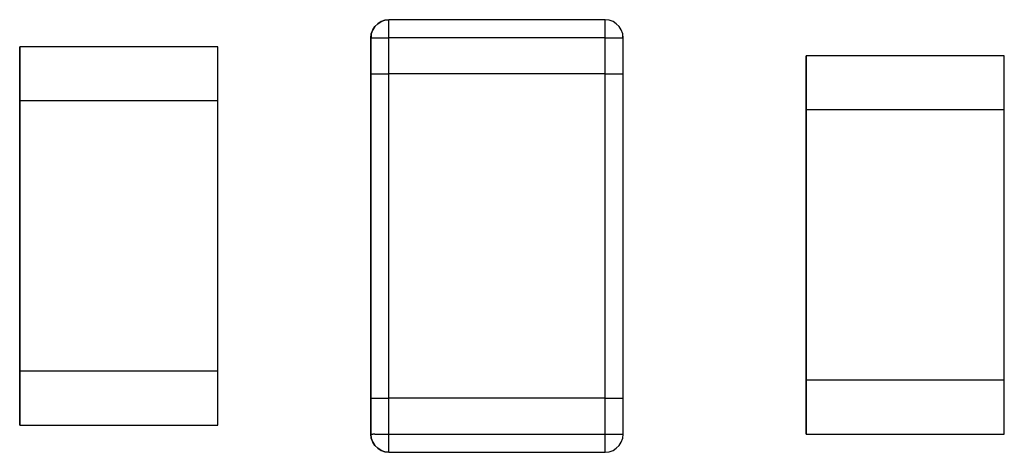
# Model space of a CAD drawing. Header units: inches. Extents: x 0 to 474, y -297 to 0.
# Tile 204 of 256: x 206.88 to 209.61, y -140.17 to -138.97. Entities that reach past the tile are written whole.
import ezdxf

# ---------------------------------------------------------------- set-up
doc = ezdxf.new("R2010")
doc.units = ezdxf.units.IN
doc.header["$MEASUREMENT"] = 0

msp = doc.modelspace()

# ---------------------------------------------------------------- linework, layer by layer
at = {"color": 7, "true_color": 0xffffff}
for p, q in [((207.8783, -138.9708), (207.8693, -138.9768)), ((207.8693, -138.9768), (207.8783, -138.9708)), ((207.8693, -138.9768), (207.8783, -138.9708)), ((207.8893, -138.9668), (207.8783, -138.9708)), ((207.8783, -138.9708), (207.8893, -138.9668)), ((207.8783, -138.9708), (207.8893, -138.9668)), ((207.9003, -138.9658), (207.8893, -138.9668)), ((207.8893, -138.9668), (207.9003, -138.9658)), ((207.8893, -138.9668), (207.9003, -138.9658)), ((208.5003, -138.9658), (207.9003, -138.9658)), ((208.5003, -138.9658), (207.9003, -138.9658)), ((208.5003, -138.9658), (207.9003, -138.9658)), ((207.9003, -138.9668), (207.9003, -138.9658)), ((207.9003, -138.9668), (207.9003, -138.9658)), ((207.9003, -138.9708), (207.9003, -138.9668)), ((207.9003, -138.9708), (207.9003, -138.9668)), ((207.9003, -138.9768), (207.9003, -138.9708)), ((207.9003, -138.9768), (207.9003, -138.9708)), ((208.5113, -138.9668), (208.5003, -138.9658)), ((208.5113, -138.9668), (208.5003, -138.9658)), ((208.5113, -138.9668), (208.5003, -138.9658)), ((208.5003, -138.9668), (208.5003, -138.9658)), ((208.5003, -138.9668), (208.5003, -138.9658)), ((208.5003, -138.9708), (208.5003, -138.9668)), ((208.5003, -138.9708), (208.5003, -138.9668)), ((208.5003, -138.9768), (208.5003, -138.9708)), ((208.5003, -138.9768), (208.5003, -138.9708)), ((208.5223, -138.9708), (208.5113, -138.9668)), ((208.5223, -138.9708), (208.5113, -138.9668)), ((208.5223, -138.9708), (208.5113, -138.9668)), ((208.5313, -138.9768), (208.5223, -138.9708)), ((208.5313, -138.9768), (208.5223, -138.9708)), ((208.5313, -138.9768), (208.5223, -138.9708)), ((207.8553, -138.9938), (207.8513, -139.0048)), ((207.8513, -139.0048), (207.8553, -138.9938)), ((207.8513, -139.0048), (207.8553, -138.9938)), ((207.8613, -138.9848), (207.8553, -138.9938)), ((207.8553, -138.9938), (207.8613, -138.9848)), ((207.8553, -138.9938), (207.8613, -138.9848)), ((207.8693, -138.9768), (207.8613, -138.9848)), ((207.8613, -138.9848), (207.8693, -138.9768)), ((207.8613, -138.9848), (207.8693, -138.9768)), ((207.9003, -138.9848), (207.9003, -138.9768)), ((207.9003, -138.9848), (207.9003, -138.9768)), ((207.9003, -138.9938), (207.9003, -138.9848)), ((207.9003, -138.9938), (207.9003, -138.9848)), ((207.9003, -139.0048), (207.9003, -138.9938)), ((207.9003, -139.0048), (207.9003, -138.9938)), ((208.5003, -138.9848), (208.5003, -138.9768)), ((208.5003, -138.9848), (208.5003, -138.9768)), ((208.5003, -138.9938), (208.5003, -138.9848)), ((208.5003, -138.9938), (208.5003, -138.9848)), ((208.5003, -139.0048), (208.5003, -138.9938)), ((208.5003, -139.0048), (208.5003, -138.9938)), ((208.5393, -138.9848), (208.5313, -138.9768)), ((208.5393, -138.9848), (208.5313, -138.9768)), ((208.5393, -138.9848), (208.5313, -138.9768)), ((208.5453, -138.9938), (208.5393, -138.9848)), ((208.5453, -138.9938), (208.5393, -138.9848)), ((208.5453, -138.9938), (208.5393, -138.9848)), ((208.5493, -139.0048), (208.5453, -138.9938)), ((208.5493, -139.0048), (208.5453, -138.9938)), ((208.5493, -139.0048), (208.5453, -138.9938)), ((207.8503, -139.0158), (207.8513, -139.0048)), ((207.8503, -139.0158), (207.8513, -139.0048)), ((207.8513, -139.0158), (207.8503, -139.0158)), ((207.8503, -139.0158), (207.8503, -139.1158)), ((207.8503, -139.1158), (207.8503, -139.0158)), ((207.8503, -139.1158), (207.8503, -139.0158)), ((207.8503, -139.0158), (207.8513, -139.0158)), ((207.8503, -139.0158), (207.8513, -139.0158)), ((207.8513, -139.0048), (207.8513, -139.0158)), ((207.8513, -139.0158), (207.8553, -139.0158)), ((207.8513, -139.0158), (207.8553, -139.0158)), ((207.8553, -139.0158), (207.8613, -139.0158)), ((207.8553, -139.0158), (207.8613, -139.0158)), ((207.8613, -139.0158), (207.8693, -139.0158)), ((207.8613, -139.0158), (207.8693, -139.0158)), ((207.8693, -139.0158), (207.8783, -139.0158)), ((207.8693, -139.0158), (207.8783, -139.0158)), ((207.8783, -139.0158), (207.8893, -139.0158)), ((207.8783, -139.0158), (207.8893, -139.0158)), ((207.8893, -139.0158), (207.9003, -139.0158)), ((207.8893, -139.0158), (207.9003, -139.0158)), ((207.9003, -139.0158), (207.9003, -139.0048)), ((207.9003, -139.0158), (207.9003, -139.0048)), ((207.9003, -139.1158), (207.9003, -139.0158)), ((208.5003, -139.0158), (207.9003, -139.0158)), ((207.9003, -139.1158), (207.9003, -139.0158)), ((208.5003, -139.0158), (207.9003, -139.0158)), ((208.5003, -139.0158), (208.5003, -139.0048)), ((208.5003, -139.0158), (208.5003, -139.0048)), ((208.5003, -139.1158), (208.5003, -139.0158)), ((208.5003, -139.0158), (208.5113, -139.0158)), ((208.5003, -139.1158), (208.5003, -139.0158)), ((208.5003, -139.0158), (208.5113, -139.0158)), ((208.5113, -139.0158), (208.5223, -139.0158)), ((208.5113, -139.0158), (208.5223, -139.0158)), ((208.5223, -139.0158), (208.5313, -139.0158)), ((208.5223, -139.0158), (208.5313, -139.0158)), ((208.5313, -139.0158), (208.5393, -139.0158)), ((208.5313, -139.0158), (208.5393, -139.0158)), ((208.5393, -139.0158), (208.5453, -139.0158)), ((208.5393, -139.0158), (208.5453, -139.0158)), ((208.5453, -139.0158), (208.5493, -139.0158)), ((208.5453, -139.0158), (208.5493, -139.0158)), ((208.5493, -139.0158), (208.5493, -139.0048)), ((208.5503, -139.0158), (208.5493, -139.0048)), ((208.5503, -139.0158), (208.5493, -139.0048)), ((208.5503, -139.0158), (208.5493, -139.0158)), ((208.5493, -139.0158), (208.5503, -139.0158)), ((208.5493, -139.0158), (208.5503, -139.0158)), ((208.5503, -139.1158), (208.5503, -139.0158)), ((208.5503, -139.1158), (208.5503, -139.0158)), ((208.5503, -139.1158), (208.5503, -139.0158)), ((207.4253, -139.0408), (206.8753, -139.0408)), ((206.8753, -139.0408), (206.8753, -139.1908)), ((206.8753, -139.1908), (206.8753, -139.0408)), ((207.4253, -139.0408), (206.8753, -139.0408)), ((207.4253, -139.1908), (207.4253, -139.0408)), ((207.4253, -139.1908), (207.4253, -139.0408)), ((209.6083, -139.0658), (209.0583, -139.0658)), ((209.0583, -139.0658), (209.0583, -139.2158)), ((209.0583, -139.2158), (209.0583, -139.0658)), ((209.6083, -139.0658), (209.0583, -139.0658)), ((209.6083, -139.2158), (209.6083, -139.0658)), ((209.6083, -139.2158), (209.6083, -139.0658)), ((207.8503, -139.1158), (207.8503, -140.0158)), ((207.8503, -139.1158), (207.8513, -139.1158)), ((207.8503, -140.0158), (207.8503, -139.1158)), ((207.8503, -139.1158), (207.8513, -139.1158)), ((207.8503, -139.1158), (207.8513, -139.1158)), ((207.8503, -140.0158), (207.8503, -139.1158)), ((207.8503, -139.1158), (207.8513, -139.1158)), ((207.8513, -139.1158), (207.8553, -139.1158)), ((207.8513, -139.1158), (207.8553, -139.1158)), ((207.8513, -139.1158), (207.8553, -139.1158)), ((207.8513, -139.1158), (207.8553, -139.1158)), ((207.8553, -139.1158), (207.8613, -139.1158)), ((207.8553, -139.1158), (207.8613, -139.1158)), ((207.8553, -139.1158), (207.8613, -139.1158)), ((207.8553, -139.1158), (207.8613, -139.1158)), ((207.8613, -139.1158), (207.8693, -139.1158)), ((207.8613, -139.1158), (207.8693, -139.1158)), ((207.8613, -139.1158), (207.8693, -139.1158)), ((207.8613, -139.1158), (207.8693, -139.1158)), ((207.8693, -139.1158), (207.8783, -139.1158)), ((207.8693, -139.1158), (207.8783, -139.1158)), ((207.8693, -139.1158), (207.8783, -139.1158)), ((207.8693, -139.1158), (207.8783, -139.1158)), ((207.8783, -139.1158), (207.8893, -139.1158)), ((207.8783, -139.1158), (207.8893, -139.1158)), ((207.8783, -139.1158), (207.8893, -139.1158)), ((207.8783, -139.1158), (207.8893, -139.1158)), ((207.8893, -139.1158), (207.9003, -139.1158)), ((207.8893, -139.1158), (207.9003, -139.1158)), ((207.8893, -139.1158), (207.9003, -139.1158)), ((207.8893, -139.1158), (207.9003, -139.1158)), ((208.5003, -139.1158), (207.9003, -139.1158)), ((208.5003, -139.1158), (207.9003, -139.1158)), ((208.5003, -139.1158), (207.9003, -139.1158)), ((208.5003, -139.1158), (207.9003, -139.1158)), ((207.9003, -140.0158), (207.9003, -139.1158)), ((207.9003, -140.0158), (207.9003, -139.1158)), ((208.5003, -139.1158), (208.5113, -139.1158)), ((208.5003, -139.1158), (208.5113, -139.1158)), ((208.5003, -139.1158), (208.5113, -139.1158)), ((208.5003, -139.1158), (208.5113, -139.1158)), ((208.5003, -140.0158), (208.5003, -139.1158)), ((208.5003, -140.0158), (208.5003, -139.1158)), ((208.5113, -139.1158), (208.5223, -139.1158)), ((208.5113, -139.1158), (208.5223, -139.1158)), ((208.5113, -139.1158), (208.5223, -139.1158)), ((208.5113, -139.1158), (208.5223, -139.1158)), ((208.5223, -139.1158), (208.5313, -139.1158)), ((208.5223, -139.1158), (208.5313, -139.1158)), ((208.5223, -139.1158), (208.5313, -139.1158)), ((208.5223, -139.1158), (208.5313, -139.1158)), ((208.5313, -139.1158), (208.5393, -139.1158)), ((208.5313, -139.1158), (208.5393, -139.1158)), ((208.5313, -139.1158), (208.5393, -139.1158)), ((208.5313, -139.1158), (208.5393, -139.1158)), ((208.5393, -139.1158), (208.5453, -139.1158)), ((208.5393, -139.1158), (208.5453, -139.1158)), ((208.5393, -139.1158), (208.5453, -139.1158)), ((208.5393, -139.1158), (208.5453, -139.1158)), ((208.5453, -139.1158), (208.5493, -139.1158)), ((208.5453, -139.1158), (208.5493, -139.1158)), ((208.5453, -139.1158), (208.5493, -139.1158)), ((208.5453, -139.1158), (208.5493, -139.1158)), ((208.5493, -139.1158), (208.5503, -139.1158)), ((208.5493, -139.1158), (208.5503, -139.1158)), ((208.5493, -139.1158), (208.5503, -139.1158)), ((208.5493, -139.1158), (208.5503, -139.1158)), ((208.5503, -140.0158), (208.5503, -139.1158)), ((208.5503, -140.0158), (208.5503, -139.1158)), ((208.5503, -140.0158), (208.5503, -139.1158)), ((206.8753, -139.1908), (206.8753, -139.9408)), ((206.8753, -139.9408), (206.8753, -139.1908)), ((207.4253, -139.1908), (206.8753, -139.1908)), ((206.8753, -139.9408), (206.8753, -139.1908)), ((207.4253, -139.1908), (206.8753, -139.1908)), ((207.4253, -139.9408), (207.4253, -139.1908)), ((207.4253, -139.9408), (207.4253, -139.1908)), ((207.4253, -139.9408), (207.4253, -139.1908)), ((209.0583, -139.2158), (209.0583, -139.9658)), ((209.0583, -139.9658), (209.0583, -139.2158)), ((209.6083, -139.2158), (209.0583, -139.2158)), ((209.0583, -139.9658), (209.0583, -139.2158)), ((209.6083, -139.2158), (209.0583, -139.2158)), ((209.6083, -139.9658), (209.6083, -139.2158)), ((209.6083, -139.9658), (209.6083, -139.2158)), ((209.6083, -139.9658), (209.6083, -139.2158)), ((206.8753, -139.9408), (206.8753, -140.0908)), ((206.8753, -140.0908), (206.8753, -139.9408)), ((207.4253, -139.9408), (206.8753, -139.9408)), ((207.4253, -139.9408), (206.8753, -139.9408)), ((207.4253, -140.0908), (207.4253, -139.9408)), ((207.4253, -140.0908), (207.4253, -139.9408)), ((209.0583, -139.9658), (209.0583, -140.1158)), ((209.0583, -140.1158), (209.0583, -139.9658)), ((209.6083, -139.9658), (209.0583, -139.9658)), ((209.6083, -139.9658), (209.0583, -139.9658)), ((209.6083, -140.1158), (209.6083, -139.9658)), ((209.6083, -140.1158), (209.6083, -139.9658)), ((207.8503, -140.0158), (207.8503, -140.1158)), ((207.8503, -140.0158), (207.8513, -140.0158)), ((207.8503, -140.1158), (207.8503, -140.0158)), ((207.8503, -140.0158), (207.8513, -140.0158)), ((207.8503, -140.0158), (207.8513, -140.0158)), ((207.8503, -140.1158), (207.8503, -140.0158)), ((207.8503, -140.0158), (207.8513, -140.0158)), ((207.8513, -140.0158), (207.8553, -140.0158)), ((207.8513, -140.0158), (207.8553, -140.0158)), ((207.8513, -140.0158), (207.8553, -140.0158)), ((207.8513, -140.0158), (207.8553, -140.0158)), ((207.8553, -140.0158), (207.8613, -140.0158)), ((207.8553, -140.0158), (207.8613, -140.0158)), ((207.8553, -140.0158), (207.8613, -140.0158)), ((207.8553, -140.0158), (207.8613, -140.0158)), ((207.8613, -140.0158), (207.8693, -140.0158)), ((207.8613, -140.0158), (207.8693, -140.0158)), ((207.8613, -140.0158), (207.8693, -140.0158)), ((207.8613, -140.0158), (207.8693, -140.0158)), ((207.8693, -140.0158), (207.8783, -140.0158)), ((207.8693, -140.0158), (207.8783, -140.0158)), ((207.8693, -140.0158), (207.8783, -140.0158)), ((207.8693, -140.0158), (207.8783, -140.0158)), ((207.8783, -140.0158), (207.8893, -140.0158)), ((207.8783, -140.0158), (207.8893, -140.0158)), ((207.8783, -140.0158), (207.8893, -140.0158)), ((207.8783, -140.0158), (207.8893, -140.0158)), ((207.8893, -140.0158), (207.9003, -140.0158)), ((207.8893, -140.0158), (207.9003, -140.0158)), ((207.8893, -140.0158), (207.9003, -140.0158)), ((207.8893, -140.0158), (207.9003, -140.0158)), ((208.5003, -140.0158), (207.9003, -140.0158)), ((208.5003, -140.0158), (207.9003, -140.0158)), ((208.5003, -140.0158), (207.9003, -140.0158)), ((208.5003, -140.0158), (207.9003, -140.0158)), ((207.9003, -140.1158), (207.9003, -140.0158)), ((207.9003, -140.1158), (207.9003, -140.0158)), ((208.5003, -140.0158), (208.5113, -140.0158)), ((208.5003, -140.0158), (208.5113, -140.0158)), ((208.5003, -140.0158), (208.5113, -140.0158)), ((208.5003, -140.0158), (208.5113, -140.0158)), ((208.5003, -140.1158), (208.5003, -140.0158)), ((208.5003, -140.1158), (208.5003, -140.0158)), ((208.5113, -140.0158), (208.5223, -140.0158)), ((208.5113, -140.0158), (208.5223, -140.0158)), ((208.5113, -140.0158), (208.5223, -140.0158)), ((208.5113, -140.0158), (208.5223, -140.0158)), ((208.5223, -140.0158), (208.5313, -140.0158)), ((208.5223, -140.0158), (208.5313, -140.0158)), ((208.5223, -140.0158), (208.5313, -140.0158)), ((208.5223, -140.0158), (208.5313, -140.0158)), ((208.5313, -140.0158), (208.5393, -140.0158)), ((208.5313, -140.0158), (208.5393, -140.0158)), ((208.5313, -140.0158), (208.5393, -140.0158)), ((208.5313, -140.0158), (208.5393, -140.0158)), ((208.5393, -140.0158), (208.5453, -140.0158)), ((208.5393, -140.0158), (208.5453, -140.0158)), ((208.5393, -140.0158), (208.5453, -140.0158)), ((208.5393, -140.0158), (208.5453, -140.0158)), ((208.5453, -140.0158), (208.5493, -140.0158)), ((208.5453, -140.0158), (208.5493, -140.0158)), ((208.5453, -140.0158), (208.5493, -140.0158)), ((208.5453, -140.0158), (208.5493, -140.0158)), ((208.5493, -140.0158), (208.5503, -140.0158)), ((208.5493, -140.0158), (208.5503, -140.0158)), ((208.5493, -140.0158), (208.5503, -140.0158)), ((208.5493, -140.0158), (208.5503, -140.0158)), ((208.5503, -140.1158), (208.5503, -140.0158)), ((208.5503, -140.1158), (208.5503, -140.0158)), ((208.5503, -140.1158), (208.5503, -140.0158)), ((206.8753, -140.0908), (207.4253, -140.0908)), ((206.8753, -140.0908), (207.4253, -140.0908)), ((207.8503, -140.1158), (207.8513, -140.1268)), ((207.8513, -140.1268), (207.8503, -140.1158)), ((207.8513, -140.1268), (207.8503, -140.1158)), ((207.8503, -140.1158), (207.8513, -140.1158)), ((207.8503, -140.1158), (207.8513, -140.1158)), ((207.8513, -140.1158), (207.8553, -140.1158)), ((207.8513, -140.1158), (207.8553, -140.1158)), ((207.8613, -140.1158), (207.8553, -140.1158)), ((207.8613, -140.1158), (207.8553, -140.1158)), ((207.8613, -140.1158), (207.8693, -140.1158)), ((207.8613, -140.1158), (207.8693, -140.1158)), ((207.8693, -140.1158), (207.8783, -140.1158)), ((207.8693, -140.1158), (207.8783, -140.1158)), ((207.8783, -140.1158), (207.8893, -140.1158)), ((207.8783, -140.1158), (207.8893, -140.1158)), ((207.8893, -140.1158), (207.9003, -140.1158)), ((207.8893, -140.1158), (207.9003, -140.1158)), ((207.9003, -140.1268), (207.9003, -140.1158)), ((207.9003, -140.1158), (208.5003, -140.1158)), ((207.9003, -140.1268), (207.9003, -140.1158)), ((207.9003, -140.1158), (208.5003, -140.1158)), ((208.5003, -140.1158), (208.5113, -140.1158)), ((208.5003, -140.1268), (208.5003, -140.1158)), ((208.5003, -140.1158), (208.5113, -140.1158)), ((208.5003, -140.1268), (208.5003, -140.1158)), ((208.5113, -140.1158), (208.5223, -140.1158)), ((208.5113, -140.1158), (208.5223, -140.1158)), ((208.5223, -140.1158), (208.5313, -140.1158)), ((208.5223, -140.1158), (208.5313, -140.1158)), ((208.5313, -140.1158), (208.5393, -140.1158)), ((208.5313, -140.1158), (208.5393, -140.1158)), ((208.5393, -140.1158), (208.5453, -140.1158)), ((208.5393, -140.1158), (208.5453, -140.1158)), ((208.5453, -140.1158), (208.5493, -140.1158)), ((208.5453, -140.1158), (208.5493, -140.1158)), ((208.5493, -140.1268), (208.5503, -140.1158)), ((208.5493, -140.1268), (208.5503, -140.1158)), ((208.5493, -140.1268), (208.5503, -140.1158)), ((208.5493, -140.1158), (208.5503, -140.1158)), ((208.5493, -140.1158), (208.5503, -140.1158)), ((209.0583, -140.1158), (209.6083, -140.1158)), ((209.0583, -140.1158), (209.6083, -140.1158)), ((207.8513, -140.1268), (207.8553, -140.1378)), ((207.8553, -140.1378), (207.8513, -140.1268)), ((207.8553, -140.1378), (207.8513, -140.1268)), ((207.8553, -140.1378), (207.8613, -140.1468)), ((207.8613, -140.1468), (207.8553, -140.1378)), ((207.8613, -140.1468), (207.8553, -140.1378)), ((207.8613, -140.1468), (207.8693, -140.1548)), ((207.8693, -140.1548), (207.8613, -140.1468)), ((207.8693, -140.1548), (207.8613, -140.1468)), ((207.9003, -140.1378), (207.9003, -140.1268)), ((207.9003, -140.1378), (207.9003, -140.1268)), ((207.9003, -140.1468), (207.9003, -140.1378)), ((207.9003, -140.1468), (207.9003, -140.1378)), ((207.9003, -140.1548), (207.9003, -140.1468)), ((207.9003, -140.1548), (207.9003, -140.1468)), ((208.5003, -140.1378), (208.5003, -140.1268)), ((208.5003, -140.1378), (208.5003, -140.1268)), ((208.5003, -140.1468), (208.5003, -140.1378)), ((208.5003, -140.1468), (208.5003, -140.1378)), ((208.5003, -140.1548), (208.5003, -140.1468)), ((208.5003, -140.1548), (208.5003, -140.1468)), ((208.5313, -140.1548), (208.5393, -140.1468)), ((208.5313, -140.1548), (208.5393, -140.1468)), ((208.5313, -140.1548), (208.5393, -140.1468)), ((208.5393, -140.1468), (208.5453, -140.1378)), ((208.5393, -140.1468), (208.5453, -140.1378)), ((208.5393, -140.1468), (208.5453, -140.1378)), ((208.5453, -140.1378), (208.5493, -140.1268)), ((208.5453, -140.1378), (208.5493, -140.1268)), ((208.5453, -140.1378), (208.5493, -140.1268)), ((207.8693, -140.1548), (207.8783, -140.1608)), ((207.8783, -140.1608), (207.8693, -140.1548)), ((207.8783, -140.1608), (207.8693, -140.1548)), ((207.8783, -140.1608), (207.8893, -140.1648)), ((207.8893, -140.1648), (207.8783, -140.1608)), ((207.8893, -140.1648), (207.8783, -140.1608)), ((207.8893, -140.1648), (207.9003, -140.1658)), ((207.9003, -140.1658), (207.8893, -140.1648)), ((207.9003, -140.1658), (207.8893, -140.1648)), ((207.9003, -140.1608), (207.9003, -140.1548)), ((207.9003, -140.1608), (207.9003, -140.1548)), ((207.9003, -140.1648), (207.9003, -140.1608)), ((207.9003, -140.1648), (207.9003, -140.1608)), ((207.9003, -140.1658), (207.9003, -140.1648)), ((207.9003, -140.1658), (207.9003, -140.1648)), ((207.9003, -140.1658), (208.5003, -140.1658)), ((207.9003, -140.1658), (208.5003, -140.1658)), ((207.9003, -140.1658), (208.5003, -140.1658)), ((208.5003, -140.1608), (208.5003, -140.1548)), ((208.5003, -140.1608), (208.5003, -140.1548)), ((208.5003, -140.1648), (208.5003, -140.1608)), ((208.5003, -140.1648), (208.5003, -140.1608)), ((208.5003, -140.1658), (208.5113, -140.1648)), ((208.5003, -140.1658), (208.5113, -140.1648)), ((208.5003, -140.1658), (208.5113, -140.1648)), ((208.5003, -140.1658), (208.5003, -140.1648)), ((208.5003, -140.1658), (208.5003, -140.1648)), ((208.5113, -140.1648), (208.5223, -140.1608)), ((208.5113, -140.1648), (208.5223, -140.1608)), ((208.5113, -140.1648), (208.5223, -140.1608)), ((208.5223, -140.1608), (208.5313, -140.1548)), ((208.5223, -140.1608), (208.5313, -140.1548)), ((208.5223, -140.1608), (208.5313, -140.1548))]:
    msp.add_line(p, q, dxfattribs=at)
at = {"color": 18, "true_color": 0x000000}
for p, q in [((207.8783, -138.9708), (207.8693, -138.9768)), ((207.8693, -138.9768), (207.8783, -138.9708)), ((207.8693, -138.9768), (207.8783, -138.9708)), ((207.8893, -138.9668), (207.8783, -138.9708)), ((207.8783, -138.9708), (207.8893, -138.9668)), ((207.8783, -138.9708), (207.8893, -138.9668)), ((207.9003, -138.9658), (207.8893, -138.9668)), ((207.8893, -138.9668), (207.9003, -138.9658)), ((207.8893, -138.9668), (207.9003, -138.9658)), ((208.5003, -138.9658), (207.9003, -138.9658)), ((208.5003, -138.9658), (207.9003, -138.9658)), ((208.5003, -138.9658), (207.9003, -138.9658)), ((207.9003, -138.9668), (207.9003, -138.9658)), ((207.9003, -138.9668), (207.9003, -138.9658)), ((207.9003, -138.9708), (207.9003, -138.9668)), ((207.9003, -138.9708), (207.9003, -138.9668)), ((207.9003, -138.9768), (207.9003, -138.9708)), ((207.9003, -138.9768), (207.9003, -138.9708)), ((208.5113, -138.9668), (208.5003, -138.9658)), ((208.5113, -138.9668), (208.5003, -138.9658)), ((208.5113, -138.9668), (208.5003, -138.9658)), ((208.5003, -138.9668), (208.5003, -138.9658)), ((208.5003, -138.9668), (208.5003, -138.9658)), ((208.5003, -138.9708), (208.5003, -138.9668)), ((208.5003, -138.9708), (208.5003, -138.9668)), ((208.5003, -138.9768), (208.5003, -138.9708)), ((208.5003, -138.9768), (208.5003, -138.9708)), ((208.5223, -138.9708), (208.5113, -138.9668)), ((208.5223, -138.9708), (208.5113, -138.9668)), ((208.5223, -138.9708), (208.5113, -138.9668)), ((208.5313, -138.9768), (208.5223, -138.9708)), ((208.5313, -138.9768), (208.5223, -138.9708)), ((208.5313, -138.9768), (208.5223, -138.9708)), ((207.8553, -138.9938), (207.8513, -139.0048)), ((207.8513, -139.0048), (207.8553, -138.9938)), ((207.8513, -139.0048), (207.8553, -138.9938)), ((207.8613, -138.9848), (207.8553, -138.9938)), ((207.8553, -138.9938), (207.8613, -138.9848)), ((207.8553, -138.9938), (207.8613, -138.9848)), ((207.8693, -138.9768), (207.8613, -138.9848)), ((207.8613, -138.9848), (207.8693, -138.9768)), ((207.8613, -138.9848), (207.8693, -138.9768)), ((207.9003, -138.9848), (207.9003, -138.9768)), ((207.9003, -138.9848), (207.9003, -138.9768)), ((207.9003, -138.9938), (207.9003, -138.9848)), ((207.9003, -138.9938), (207.9003, -138.9848)), ((207.9003, -139.0048), (207.9003, -138.9938)), ((207.9003, -139.0048), (207.9003, -138.9938)), ((208.5003, -138.9848), (208.5003, -138.9768)), ((208.5003, -138.9848), (208.5003, -138.9768)), ((208.5003, -138.9938), (208.5003, -138.9848)), ((208.5003, -138.9938), (208.5003, -138.9848)), ((208.5003, -139.0048), (208.5003, -138.9938)), ((208.5003, -139.0048), (208.5003, -138.9938)), ((208.5393, -138.9848), (208.5313, -138.9768)), ((208.5393, -138.9848), (208.5313, -138.9768)), ((208.5393, -138.9848), (208.5313, -138.9768)), ((208.5453, -138.9938), (208.5393, -138.9848)), ((208.5453, -138.9938), (208.5393, -138.9848)), ((208.5453, -138.9938), (208.5393, -138.9848)), ((208.5493, -139.0048), (208.5453, -138.9938)), ((208.5493, -139.0048), (208.5453, -138.9938)), ((208.5493, -139.0048), (208.5453, -138.9938)), ((207.8503, -139.0158), (207.8513, -139.0048)), ((207.8503, -139.0158), (207.8513, -139.0048)), ((207.8513, -139.0158), (207.8503, -139.0158)), ((207.8503, -139.0158), (207.8503, -139.1158)), ((207.8503, -139.1158), (207.8503, -139.0158)), ((207.8503, -139.1158), (207.8503, -139.0158)), ((207.8503, -139.0158), (207.8513, -139.0158)), ((207.8503, -139.0158), (207.8513, -139.0158)), ((207.8513, -139.0048), (207.8513, -139.0158)), ((207.8513, -139.0158), (207.8553, -139.0158)), ((207.8513, -139.0158), (207.8553, -139.0158)), ((207.8553, -139.0158), (207.8613, -139.0158)), ((207.8553, -139.0158), (207.8613, -139.0158)), ((207.8613, -139.0158), (207.8693, -139.0158)), ((207.8613, -139.0158), (207.8693, -139.0158)), ((207.8693, -139.0158), (207.8783, -139.0158)), ((207.8693, -139.0158), (207.8783, -139.0158)), ((207.8783, -139.0158), (207.8893, -139.0158)), ((207.8783, -139.0158), (207.8893, -139.0158)), ((207.8893, -139.0158), (207.9003, -139.0158)), ((207.8893, -139.0158), (207.9003, -139.0158)), ((207.9003, -139.0158), (207.9003, -139.0048)), ((207.9003, -139.0158), (207.9003, -139.0048)), ((207.9003, -139.1158), (207.9003, -139.0158)), ((208.5003, -139.0158), (207.9003, -139.0158)), ((207.9003, -139.1158), (207.9003, -139.0158)), ((208.5003, -139.0158), (207.9003, -139.0158)), ((208.5003, -139.0158), (208.5003, -139.0048)), ((208.5003, -139.0158), (208.5003, -139.0048)), ((208.5003, -139.1158), (208.5003, -139.0158)), ((208.5003, -139.0158), (208.5113, -139.0158)), ((208.5003, -139.1158), (208.5003, -139.0158)), ((208.5003, -139.0158), (208.5113, -139.0158)), ((208.5113, -139.0158), (208.5223, -139.0158)), ((208.5113, -139.0158), (208.5223, -139.0158)), ((208.5223, -139.0158), (208.5313, -139.0158)), ((208.5223, -139.0158), (208.5313, -139.0158)), ((208.5313, -139.0158), (208.5393, -139.0158)), ((208.5313, -139.0158), (208.5393, -139.0158)), ((208.5393, -139.0158), (208.5453, -139.0158)), ((208.5393, -139.0158), (208.5453, -139.0158)), ((208.5453, -139.0158), (208.5493, -139.0158)), ((208.5453, -139.0158), (208.5493, -139.0158)), ((208.5493, -139.0158), (208.5493, -139.0048)), ((208.5503, -139.0158), (208.5493, -139.0048)), ((208.5503, -139.0158), (208.5493, -139.0048)), ((208.5503, -139.0158), (208.5493, -139.0158)), ((208.5493, -139.0158), (208.5503, -139.0158)), ((208.5493, -139.0158), (208.5503, -139.0158)), ((208.5503, -139.1158), (208.5503, -139.0158)), ((208.5503, -139.1158), (208.5503, -139.0158)), ((208.5503, -139.1158), (208.5503, -139.0158)), ((207.4253, -139.0408), (206.8753, -139.0408)), ((206.8753, -139.0408), (206.8753, -139.1908)), ((206.8753, -139.1908), (206.8753, -139.0408)), ((207.4253, -139.0408), (206.8753, -139.0408)), ((207.4253, -139.1908), (207.4253, -139.0408)), ((207.4253, -139.1908), (207.4253, -139.0408)), ((209.6083, -139.0658), (209.0583, -139.0658)), ((209.0583, -139.0658), (209.0583, -139.2158)), ((209.0583, -139.2158), (209.0583, -139.0658)), ((209.6083, -139.0658), (209.0583, -139.0658)), ((209.6083, -139.2158), (209.6083, -139.0658)), ((209.6083, -139.2158), (209.6083, -139.0658)), ((207.8503, -139.1158), (207.8503, -140.0158)), ((207.8503, -139.1158), (207.8513, -139.1158)), ((207.8503, -140.0158), (207.8503, -139.1158)), ((207.8503, -139.1158), (207.8513, -139.1158)), ((207.8503, -139.1158), (207.8513, -139.1158)), ((207.8503, -140.0158), (207.8503, -139.1158)), ((207.8503, -139.1158), (207.8513, -139.1158)), ((207.8513, -139.1158), (207.8553, -139.1158)), ((207.8513, -139.1158), (207.8553, -139.1158)), ((207.8513, -139.1158), (207.8553, -139.1158)), ((207.8513, -139.1158), (207.8553, -139.1158)), ((207.8553, -139.1158), (207.8613, -139.1158)), ((207.8553, -139.1158), (207.8613, -139.1158)), ((207.8553, -139.1158), (207.8613, -139.1158)), ((207.8553, -139.1158), (207.8613, -139.1158)), ((207.8613, -139.1158), (207.8693, -139.1158)), ((207.8613, -139.1158), (207.8693, -139.1158)), ((207.8613, -139.1158), (207.8693, -139.1158)), ((207.8613, -139.1158), (207.8693, -139.1158)), ((207.8693, -139.1158), (207.8783, -139.1158)), ((207.8693, -139.1158), (207.8783, -139.1158)), ((207.8693, -139.1158), (207.8783, -139.1158)), ((207.8693, -139.1158), (207.8783, -139.1158)), ((207.8783, -139.1158), (207.8893, -139.1158)), ((207.8783, -139.1158), (207.8893, -139.1158)), ((207.8783, -139.1158), (207.8893, -139.1158)), ((207.8783, -139.1158), (207.8893, -139.1158)), ((207.8893, -139.1158), (207.9003, -139.1158)), ((207.8893, -139.1158), (207.9003, -139.1158)), ((207.8893, -139.1158), (207.9003, -139.1158)), ((207.8893, -139.1158), (207.9003, -139.1158)), ((208.5003, -139.1158), (207.9003, -139.1158)), ((208.5003, -139.1158), (207.9003, -139.1158)), ((208.5003, -139.1158), (207.9003, -139.1158)), ((208.5003, -139.1158), (207.9003, -139.1158)), ((207.9003, -140.0158), (207.9003, -139.1158)), ((207.9003, -140.0158), (207.9003, -139.1158)), ((208.5003, -139.1158), (208.5113, -139.1158)), ((208.5003, -139.1158), (208.5113, -139.1158)), ((208.5003, -139.1158), (208.5113, -139.1158)), ((208.5003, -139.1158), (208.5113, -139.1158)), ((208.5003, -140.0158), (208.5003, -139.1158)), ((208.5003, -140.0158), (208.5003, -139.1158)), ((208.5113, -139.1158), (208.5223, -139.1158)), ((208.5113, -139.1158), (208.5223, -139.1158)), ((208.5113, -139.1158), (208.5223, -139.1158)), ((208.5113, -139.1158), (208.5223, -139.1158)), ((208.5223, -139.1158), (208.5313, -139.1158)), ((208.5223, -139.1158), (208.5313, -139.1158)), ((208.5223, -139.1158), (208.5313, -139.1158)), ((208.5223, -139.1158), (208.5313, -139.1158)), ((208.5313, -139.1158), (208.5393, -139.1158)), ((208.5313, -139.1158), (208.5393, -139.1158)), ((208.5313, -139.1158), (208.5393, -139.1158)), ((208.5313, -139.1158), (208.5393, -139.1158)), ((208.5393, -139.1158), (208.5453, -139.1158)), ((208.5393, -139.1158), (208.5453, -139.1158)), ((208.5393, -139.1158), (208.5453, -139.1158)), ((208.5393, -139.1158), (208.5453, -139.1158)), ((208.5453, -139.1158), (208.5493, -139.1158)), ((208.5453, -139.1158), (208.5493, -139.1158)), ((208.5453, -139.1158), (208.5493, -139.1158)), ((208.5453, -139.1158), (208.5493, -139.1158)), ((208.5493, -139.1158), (208.5503, -139.1158)), ((208.5493, -139.1158), (208.5503, -139.1158)), ((208.5493, -139.1158), (208.5503, -139.1158)), ((208.5493, -139.1158), (208.5503, -139.1158)), ((208.5503, -140.0158), (208.5503, -139.1158)), ((208.5503, -140.0158), (208.5503, -139.1158)), ((208.5503, -140.0158), (208.5503, -139.1158)), ((206.8753, -139.1908), (206.8753, -139.9408)), ((206.8753, -139.9408), (206.8753, -139.1908)), ((207.4253, -139.1908), (206.8753, -139.1908)), ((206.8753, -139.9408), (206.8753, -139.1908)), ((207.4253, -139.1908), (206.8753, -139.1908)), ((207.4253, -139.9408), (207.4253, -139.1908)), ((207.4253, -139.9408), (207.4253, -139.1908)), ((207.4253, -139.9408), (207.4253, -139.1908)), ((209.0583, -139.2158), (209.0583, -139.9658)), ((209.0583, -139.9658), (209.0583, -139.2158)), ((209.6083, -139.2158), (209.0583, -139.2158)), ((209.0583, -139.9658), (209.0583, -139.2158)), ((209.6083, -139.2158), (209.0583, -139.2158)), ((209.6083, -139.9658), (209.6083, -139.2158)), ((209.6083, -139.9658), (209.6083, -139.2158)), ((209.6083, -139.9658), (209.6083, -139.2158)), ((206.8753, -139.9408), (206.8753, -140.0908)), ((206.8753, -140.0908), (206.8753, -139.9408)), ((207.4253, -139.9408), (206.8753, -139.9408)), ((207.4253, -139.9408), (206.8753, -139.9408)), ((207.4253, -140.0908), (207.4253, -139.9408)), ((207.4253, -140.0908), (207.4253, -139.9408)), ((209.0583, -139.9658), (209.0583, -140.1158)), ((209.0583, -140.1158), (209.0583, -139.9658)), ((209.6083, -139.9658), (209.0583, -139.9658)), ((209.6083, -139.9658), (209.0583, -139.9658)), ((209.6083, -140.1158), (209.6083, -139.9658)), ((209.6083, -140.1158), (209.6083, -139.9658)), ((207.8503, -140.0158), (207.8503, -140.1158)), ((207.8503, -140.0158), (207.8513, -140.0158)), ((207.8503, -140.1158), (207.8503, -140.0158)), ((207.8503, -140.0158), (207.8513, -140.0158)), ((207.8503, -140.0158), (207.8513, -140.0158)), ((207.8503, -140.1158), (207.8503, -140.0158)), ((207.8503, -140.0158), (207.8513, -140.0158)), ((207.8513, -140.0158), (207.8553, -140.0158)), ((207.8513, -140.0158), (207.8553, -140.0158)), ((207.8513, -140.0158), (207.8553, -140.0158)), ((207.8513, -140.0158), (207.8553, -140.0158)), ((207.8553, -140.0158), (207.8613, -140.0158)), ((207.8553, -140.0158), (207.8613, -140.0158)), ((207.8553, -140.0158), (207.8613, -140.0158)), ((207.8553, -140.0158), (207.8613, -140.0158)), ((207.8613, -140.0158), (207.8693, -140.0158)), ((207.8613, -140.0158), (207.8693, -140.0158)), ((207.8613, -140.0158), (207.8693, -140.0158)), ((207.8613, -140.0158), (207.8693, -140.0158)), ((207.8693, -140.0158), (207.8783, -140.0158)), ((207.8693, -140.0158), (207.8783, -140.0158)), ((207.8693, -140.0158), (207.8783, -140.0158)), ((207.8693, -140.0158), (207.8783, -140.0158)), ((207.8783, -140.0158), (207.8893, -140.0158)), ((207.8783, -140.0158), (207.8893, -140.0158)), ((207.8783, -140.0158), (207.8893, -140.0158)), ((207.8783, -140.0158), (207.8893, -140.0158)), ((207.8893, -140.0158), (207.9003, -140.0158)), ((207.8893, -140.0158), (207.9003, -140.0158)), ((207.8893, -140.0158), (207.9003, -140.0158)), ((207.8893, -140.0158), (207.9003, -140.0158)), ((208.5003, -140.0158), (207.9003, -140.0158)), ((208.5003, -140.0158), (207.9003, -140.0158)), ((208.5003, -140.0158), (207.9003, -140.0158)), ((208.5003, -140.0158), (207.9003, -140.0158)), ((207.9003, -140.1158), (207.9003, -140.0158)), ((207.9003, -140.1158), (207.9003, -140.0158)), ((208.5003, -140.0158), (208.5113, -140.0158)), ((208.5003, -140.0158), (208.5113, -140.0158)), ((208.5003, -140.0158), (208.5113, -140.0158)), ((208.5003, -140.0158), (208.5113, -140.0158)), ((208.5003, -140.1158), (208.5003, -140.0158)), ((208.5003, -140.1158), (208.5003, -140.0158)), ((208.5113, -140.0158), (208.5223, -140.0158)), ((208.5113, -140.0158), (208.5223, -140.0158)), ((208.5113, -140.0158), (208.5223, -140.0158)), ((208.5113, -140.0158), (208.5223, -140.0158)), ((208.5223, -140.0158), (208.5313, -140.0158)), ((208.5223, -140.0158), (208.5313, -140.0158)), ((208.5223, -140.0158), (208.5313, -140.0158)), ((208.5223, -140.0158), (208.5313, -140.0158)), ((208.5313, -140.0158), (208.5393, -140.0158)), ((208.5313, -140.0158), (208.5393, -140.0158)), ((208.5313, -140.0158), (208.5393, -140.0158)), ((208.5313, -140.0158), (208.5393, -140.0158)), ((208.5393, -140.0158), (208.5453, -140.0158)), ((208.5393, -140.0158), (208.5453, -140.0158)), ((208.5393, -140.0158), (208.5453, -140.0158)), ((208.5393, -140.0158), (208.5453, -140.0158)), ((208.5453, -140.0158), (208.5493, -140.0158)), ((208.5453, -140.0158), (208.5493, -140.0158)), ((208.5453, -140.0158), (208.5493, -140.0158)), ((208.5453, -140.0158), (208.5493, -140.0158)), ((208.5493, -140.0158), (208.5503, -140.0158)), ((208.5493, -140.0158), (208.5503, -140.0158)), ((208.5493, -140.0158), (208.5503, -140.0158)), ((208.5493, -140.0158), (208.5503, -140.0158)), ((208.5503, -140.1158), (208.5503, -140.0158)), ((208.5503, -140.1158), (208.5503, -140.0158)), ((208.5503, -140.1158), (208.5503, -140.0158)), ((206.8753, -140.0908), (207.4253, -140.0908)), ((206.8753, -140.0908), (207.4253, -140.0908)), ((207.8503, -140.1158), (207.8513, -140.1268)), ((207.8513, -140.1268), (207.8503, -140.1158)), ((207.8513, -140.1268), (207.8503, -140.1158)), ((207.8503, -140.1158), (207.8513, -140.1158)), ((207.8503, -140.1158), (207.8513, -140.1158)), ((207.8513, -140.1158), (207.8553, -140.1158)), ((207.8513, -140.1158), (207.8553, -140.1158)), ((207.8613, -140.1158), (207.8553, -140.1158)), ((207.8613, -140.1158), (207.8553, -140.1158)), ((207.8613, -140.1158), (207.8693, -140.1158)), ((207.8613, -140.1158), (207.8693, -140.1158)), ((207.8693, -140.1158), (207.8783, -140.1158)), ((207.8693, -140.1158), (207.8783, -140.1158)), ((207.8783, -140.1158), (207.8893, -140.1158)), ((207.8783, -140.1158), (207.8893, -140.1158)), ((207.8893, -140.1158), (207.9003, -140.1158)), ((207.8893, -140.1158), (207.9003, -140.1158)), ((207.9003, -140.1268), (207.9003, -140.1158)), ((207.9003, -140.1158), (208.5003, -140.1158)), ((207.9003, -140.1268), (207.9003, -140.1158)), ((207.9003, -140.1158), (208.5003, -140.1158)), ((208.5003, -140.1158), (208.5113, -140.1158)), ((208.5003, -140.1268), (208.5003, -140.1158)), ((208.5003, -140.1158), (208.5113, -140.1158)), ((208.5003, -140.1268), (208.5003, -140.1158)), ((208.5113, -140.1158), (208.5223, -140.1158)), ((208.5113, -140.1158), (208.5223, -140.1158)), ((208.5223, -140.1158), (208.5313, -140.1158)), ((208.5223, -140.1158), (208.5313, -140.1158)), ((208.5313, -140.1158), (208.5393, -140.1158)), ((208.5313, -140.1158), (208.5393, -140.1158)), ((208.5393, -140.1158), (208.5453, -140.1158)), ((208.5393, -140.1158), (208.5453, -140.1158)), ((208.5453, -140.1158), (208.5493, -140.1158)), ((208.5453, -140.1158), (208.5493, -140.1158)), ((208.5493, -140.1268), (208.5503, -140.1158)), ((208.5493, -140.1268), (208.5503, -140.1158)), ((208.5493, -140.1268), (208.5503, -140.1158)), ((208.5493, -140.1158), (208.5503, -140.1158)), ((208.5493, -140.1158), (208.5503, -140.1158)), ((209.0583, -140.1158), (209.6083, -140.1158)), ((209.0583, -140.1158), (209.6083, -140.1158)), ((207.8513, -140.1268), (207.8553, -140.1378)), ((207.8553, -140.1378), (207.8513, -140.1268)), ((207.8553, -140.1378), (207.8513, -140.1268)), ((207.8553, -140.1378), (207.8613, -140.1468)), ((207.8613, -140.1468), (207.8553, -140.1378)), ((207.8613, -140.1468), (207.8553, -140.1378)), ((207.8613, -140.1468), (207.8693, -140.1548)), ((207.8693, -140.1548), (207.8613, -140.1468)), ((207.8693, -140.1548), (207.8613, -140.1468)), ((207.9003, -140.1378), (207.9003, -140.1268)), ((207.9003, -140.1378), (207.9003, -140.1268)), ((207.9003, -140.1468), (207.9003, -140.1378)), ((207.9003, -140.1468), (207.9003, -140.1378)), ((207.9003, -140.1548), (207.9003, -140.1468)), ((207.9003, -140.1548), (207.9003, -140.1468)), ((208.5003, -140.1378), (208.5003, -140.1268)), ((208.5003, -140.1378), (208.5003, -140.1268)), ((208.5003, -140.1468), (208.5003, -140.1378)), ((208.5003, -140.1468), (208.5003, -140.1378)), ((208.5003, -140.1548), (208.5003, -140.1468)), ((208.5003, -140.1548), (208.5003, -140.1468)), ((208.5313, -140.1548), (208.5393, -140.1468)), ((208.5313, -140.1548), (208.5393, -140.1468)), ((208.5313, -140.1548), (208.5393, -140.1468)), ((208.5393, -140.1468), (208.5453, -140.1378)), ((208.5393, -140.1468), (208.5453, -140.1378)), ((208.5393, -140.1468), (208.5453, -140.1378)), ((208.5453, -140.1378), (208.5493, -140.1268)), ((208.5453, -140.1378), (208.5493, -140.1268)), ((208.5453, -140.1378), (208.5493, -140.1268)), ((207.8693, -140.1548), (207.8783, -140.1608)), ((207.8783, -140.1608), (207.8693, -140.1548)), ((207.8783, -140.1608), (207.8693, -140.1548)), ((207.8783, -140.1608), (207.8893, -140.1648)), ((207.8893, -140.1648), (207.8783, -140.1608)), ((207.8893, -140.1648), (207.8783, -140.1608)), ((207.8893, -140.1648), (207.9003, -140.1658)), ((207.9003, -140.1658), (207.8893, -140.1648)), ((207.9003, -140.1658), (207.8893, -140.1648)), ((207.9003, -140.1608), (207.9003, -140.1548)), ((207.9003, -140.1608), (207.9003, -140.1548)), ((207.9003, -140.1648), (207.9003, -140.1608)), ((207.9003, -140.1648), (207.9003, -140.1608)), ((207.9003, -140.1658), (207.9003, -140.1648)), ((207.9003, -140.1658), (207.9003, -140.1648)), ((207.9003, -140.1658), (208.5003, -140.1658)), ((207.9003, -140.1658), (208.5003, -140.1658)), ((207.9003, -140.1658), (208.5003, -140.1658)), ((208.5003, -140.1608), (208.5003, -140.1548)), ((208.5003, -140.1608), (208.5003, -140.1548)), ((208.5003, -140.1648), (208.5003, -140.1608)), ((208.5003, -140.1648), (208.5003, -140.1608)), ((208.5003, -140.1658), (208.5113, -140.1648)), ((208.5003, -140.1658), (208.5113, -140.1648)), ((208.5003, -140.1658), (208.5113, -140.1648)), ((208.5003, -140.1658), (208.5003, -140.1648)), ((208.5003, -140.1658), (208.5003, -140.1648)), ((208.5113, -140.1648), (208.5223, -140.1608)), ((208.5113, -140.1648), (208.5223, -140.1608)), ((208.5113, -140.1648), (208.5223, -140.1608)), ((208.5223, -140.1608), (208.5313, -140.1548)), ((208.5223, -140.1608), (208.5313, -140.1548)), ((208.5223, -140.1608), (208.5313, -140.1548))]:
    msp.add_line(p, q, dxfattribs=at)

doc.saveas('drawing.dxf')
